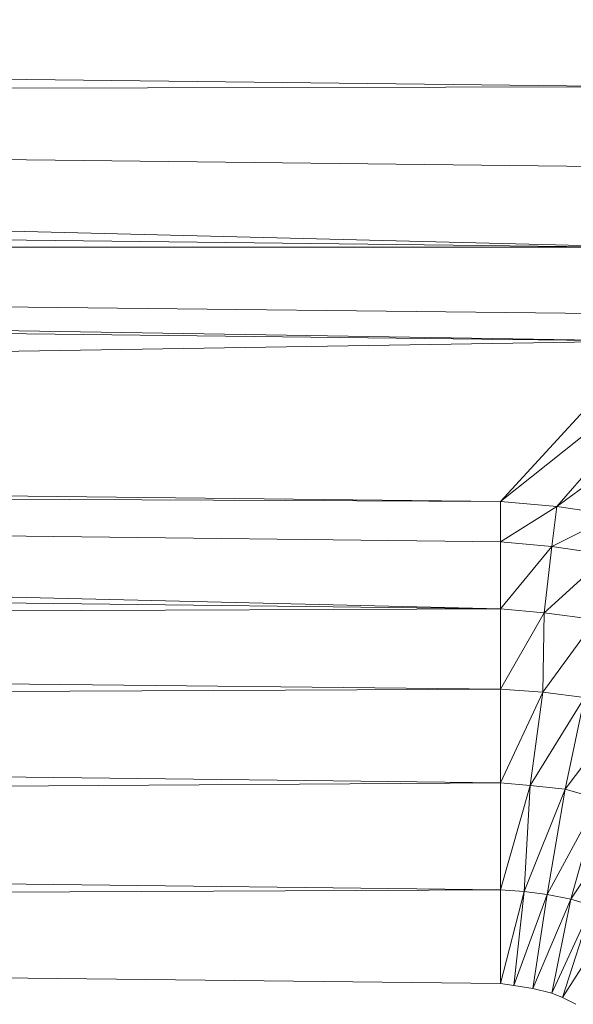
# Model space of a CAD drawing. Header units: metres. Extents: x 391.1 to 430.4, y 12.7 to 29.8.
# Tile 134 of 208: x 408.9763 to 409.0041, y 14.876 to 14.9256. Entities that reach past the tile are written whole.
import ezdxf

# ---------------------------------------------------------------- set-up
doc = ezdxf.new("R2010")
doc.units = ezdxf.units.M
doc.layers.add('A-DETL-____-MBND', color=7, linetype='Continuous', lineweight=18)

# ---------------------------------------------------------------- blocks, each defined once
blk = doc.blocks.new('Family - Plats de dutxa PS-1-153583-02_SAN_P0')
at = {"layer": 'A-DETL-____-MBND', "color": 253, "true_color": 0xaaaaaa}
for p, q in [((0.704435, 0.74189), (0.409997, 0.745261)), ((0.409997, 0.745261), (0.704435, 0.74189)), ((0.704435, 0.74189), (0.409997, 0.741216)), ((0.409997, 0.741216), (0.704435, 0.74189)), ((0.409997, 0.741216), (0.704435, 0.7338)), ((0.704435, 0.7338), (0.409997, 0.741216)), ((0.409997, 0.741216), (0.704435, 0.737845)), ((0.704435, 0.737845), (0.409997, 0.741216)), ((0.409997, 0.737171), (0.704435, 0.7338)), ((0.704435, 0.7338), (0.409997, 0.737171)), ((0.409997, 0.7338), (0.704435, 0.729081)), ((0.704435, 0.729081), (0.409997, 0.7338)), ((0.409997, 0.7338), (0.704435, 0.730429)), ((0.704435, 0.7338), (0.409997, 0.7338)), ((0.704435, 0.730429), (0.409997, 0.7338)), ((0.409997, 0.7338), (0.704435, 0.7338)), ((0.409997, 0.732452), (0.704435, 0.729081)), ((0.704435, 0.729081), (0.409997, 0.732452)), ((0.704435, 0.729081), (0.409997, 0.724362)), ((0.409997, 0.724362), (0.704435, 0.729081)), ((0.704435, 0.729081), (0.697019, 0.720991)), ((0.697019, 0.720991), (0.704435, 0.729081)), ((0.706908, 0.728879), (0.697019, 0.720991)), ((0.697019, 0.720991), (0.706908, 0.728879)), ((0.699866, 0.720754), (0.706908, 0.728879)), ((0.706908, 0.728879), (0.699866, 0.720754)), ((0.710273, 0.728393), (0.699866, 0.720754)), ((0.699866, 0.720754), (0.710273, 0.728393)), ((0.409997, 0.724362), (0.697019, 0.720991)), ((0.697019, 0.720991), (0.409997, 0.724362)), ((0.409997, 0.722339), (0.697019, 0.715598)), ((0.697019, 0.715598), (0.409997, 0.722339)), ((0.409997, 0.722339), (0.697019, 0.718969)), ((0.697019, 0.720991), (0.409997, 0.722339)), ((0.697019, 0.718969), (0.409997, 0.722339)), ((0.409997, 0.722339), (0.697019, 0.720991)), ((0.697019, 0.720991), (0.697019, 0.718969)), ((0.699866, 0.720754), (0.697019, 0.720991)), ((0.697019, 0.718969), (0.697019, 0.720991)), ((0.697019, 0.720991), (0.699866, 0.720754)), ((0.699866, 0.720754), (0.697019, 0.718969)), ((0.697019, 0.718969), (0.699866, 0.720754)), ((0.699603, 0.718728), (0.699866, 0.720754)), ((0.699866, 0.720754), (0.699603, 0.718728)), ((0.702759, 0.720304), (0.699866, 0.720754)), ((0.699866, 0.720754), (0.702759, 0.720304)), ((0.702759, 0.720304), (0.699603, 0.718728)), ((0.699603, 0.718728), (0.702759, 0.720304)), ((0.409997, 0.718969), (0.697019, 0.715598)), ((0.697019, 0.715598), (0.409997, 0.718969)), ((0.697019, 0.715598), (0.697019, 0.718969)), ((0.699603, 0.718728), (0.697019, 0.718969)), ((0.697019, 0.715598), (0.697019, 0.718969)), ((0.697019, 0.718969), (0.699603, 0.718728)), ((0.699603, 0.718728), (0.697019, 0.715598)), ((0.697019, 0.715598), (0.699603, 0.718728)), ((0.699227, 0.715387), (0.699603, 0.718728)), ((0.699603, 0.718728), (0.699227, 0.715387)), ((0.702421, 0.718315), (0.699603, 0.718728)), ((0.699603, 0.718728), (0.702421, 0.718315)), ((0.702421, 0.718315), (0.699227, 0.715387)), ((0.699227, 0.715387), (0.702421, 0.718315)), ((0.697019, 0.715598), (0.409997, 0.714444)), ((0.409997, 0.714444), (0.697019, 0.715598)), ((0.697019, 0.715598), (0.697019, 0.711553)), ((0.699227, 0.715387), (0.697019, 0.715598)), ((0.697019, 0.711553), (0.697019, 0.715598)), ((0.697019, 0.715598), (0.699227, 0.715387)), ((0.699227, 0.715387), (0.697019, 0.711553)), ((0.697019, 0.711553), (0.699227, 0.715387)), ((0.699156, 0.711395), (0.699227, 0.715387)), ((0.699227, 0.715387), (0.699156, 0.711395)), ((0.70182, 0.71505), (0.699156, 0.711395)), ((0.699156, 0.711395), (0.70182, 0.71505)), ((0.70182, 0.71505), (0.699227, 0.715387)), ((0.699227, 0.715387), (0.70182, 0.71505)), ((0.409997, 0.714444), (0.697019, 0.711553)), ((0.697019, 0.711553), (0.409997, 0.714444)), ((0.697019, 0.711553), (0.409997, 0.710205)), ((0.409997, 0.710205), (0.697019, 0.711553)), ((0.697019, 0.711553), (0.697019, 0.706834)), ((0.697019, 0.706834), (0.697019, 0.711553)), ((0.697019, 0.711553), (0.699156, 0.711395)), ((0.699156, 0.711395), (0.697019, 0.711553)), ((0.699156, 0.711395), (0.697019, 0.706834)), ((0.697019, 0.706834), (0.699156, 0.711395)), ((0.698518, 0.706692), (0.699156, 0.711395)), ((0.699156, 0.711395), (0.698518, 0.706692)), ((0.70126, 0.711132), (0.698518, 0.706692)), ((0.698518, 0.706692), (0.70126, 0.711132)), ((0.699156, 0.711395), (0.70126, 0.711132)), ((0.70126, 0.711132), (0.699156, 0.711395)), ((0.700283, 0.706505), (0.70126, 0.711132)), ((0.70126, 0.711132), (0.700283, 0.706505)), ((0.703326, 0.710569), (0.700283, 0.706505)), ((0.700283, 0.706505), (0.703326, 0.710569)), ((0.409997, 0.710205), (0.697019, 0.706834)), ((0.697019, 0.706834), (0.409997, 0.710205)), ((0.697019, 0.706834), (0.409997, 0.704811)), ((0.409997, 0.704811), (0.697019, 0.706834)), ((0.697019, 0.706834), (0.697019, 0.701441)), ((0.698518, 0.706692), (0.697019, 0.706834)), ((0.697019, 0.701441), (0.697019, 0.706834)), ((0.697019, 0.706834), (0.698518, 0.706692)), ((0.698518, 0.706692), (0.697019, 0.701441)), ((0.697019, 0.701441), (0.698518, 0.706692)), ((0.698217, 0.701357), (0.698518, 0.706692)), ((0.698518, 0.706692), (0.698217, 0.701357)), ((0.700283, 0.706505), (0.698518, 0.706692)), ((0.698518, 0.706692), (0.700283, 0.706505)), ((0.700283, 0.706505), (0.698217, 0.701357)), ((0.698217, 0.701357), (0.700283, 0.706505)), ((0.699367, 0.701205), (0.700283, 0.706505)), ((0.700283, 0.706505), (0.699367, 0.701205)), ((0.701974, 0.706017), (0.700283, 0.706505)), ((0.700283, 0.706505), (0.701974, 0.706017)), ((0.701974, 0.706017), (0.699367, 0.701205)), ((0.699367, 0.701205), (0.701974, 0.706017)), ((0.700561, 0.700966), (0.701974, 0.706017)), ((0.701974, 0.706017), (0.700561, 0.700966)), ((0.703589, 0.705529), (0.700561, 0.700966)), ((0.700561, 0.700966), (0.703589, 0.705529)), ((0.409997, 0.704811), (0.697019, 0.701441)), ((0.697019, 0.701441), (0.409997, 0.704811)), ((0.697019, 0.701441), (0.409997, 0.700092)), ((0.409997, 0.700092), (0.697019, 0.701441)), ((0.697019, 0.701441), (0.697019, 0.696721)), ((0.698217, 0.701357), (0.697019, 0.701441)), ((0.697019, 0.696721), (0.697019, 0.701441)), ((0.697019, 0.701441), (0.698217, 0.701357)), ((0.698217, 0.701357), (0.697019, 0.696721)), ((0.697019, 0.696721), (0.698217, 0.701357)), ((0.697697, 0.696631), (0.698217, 0.701357)), ((0.698217, 0.701357), (0.697697, 0.696631)), ((0.699367, 0.701205), (0.697697, 0.696631)), ((0.697697, 0.696631), (0.699367, 0.701205)), ((0.699367, 0.701205), (0.698217, 0.701357)), ((0.698217, 0.701357), (0.699367, 0.701205)), ((0.698651, 0.696479), (0.699367, 0.701205)), ((0.699367, 0.701205), (0.698651, 0.696479)), ((0.700561, 0.700966), (0.699367, 0.701205)), ((0.699367, 0.701205), (0.700561, 0.700966)), ((0.700561, 0.700966), (0.698651, 0.696479)), ((0.698651, 0.696479), (0.700561, 0.700966)), ((0.699606, 0.696241), (0.700561, 0.700966)), ((0.700561, 0.700966), (0.699606, 0.696241)), ((0.701635, 0.700646), (0.699606, 0.696241)), ((0.699606, 0.696241), (0.701635, 0.700646)), ((0.700149, 0.696024), (0.701635, 0.700646)), ((0.701635, 0.700646), (0.700149, 0.696024)), ((0.701635, 0.700646), (0.700561, 0.700966)), ((0.700561, 0.700966), (0.701635, 0.700646)), ((0.697019, 0.696721), (0.409997, 0.700092)), ((0.697019, 0.696721), (0.409997, 0.700092)), ((0.702753, 0.700099), (0.700149, 0.696024)), ((0.700149, 0.696024), (0.702753, 0.700099)), ((0.697697, 0.696631), (0.697019, 0.696721)), ((0.697697, 0.696631), (0.697019, 0.696721)), ((0.698651, 0.696479), (0.697697, 0.696631)), ((0.698651, 0.696479), (0.697697, 0.696631)), ((0.699606, 0.696241), (0.698651, 0.696479)), ((0.699606, 0.696241), (0.698651, 0.696479)), ((0.700149, 0.696024), (0.699606, 0.696241)), ((0.700149, 0.696024), (0.699606, 0.696241)), ((0.700821, 0.695677), (0.700149, 0.696024)), ((0.700821, 0.695677), (0.700149, 0.696024))]:
    blk.add_line(p, q, dxfattribs=at)
blk = doc.blocks.new('LONDR55-XX_ZZ-ARQ-CAA-M3D-Londres55_ifc-1-02_SAN_P0')
at = {"layer": 'A-DETL-____-MBND', "color": 253, "lineweight": 18, "true_color": 0xaaaaaa}
blk.add_blockref('Family - Plats de dutxa PS-1-153583-02_SAN_P0', (408.303442, 14.180351), dxfattribs=at)

msp = doc.modelspace()

# ---------------------------------------------------------------- block references
at = {"lineweight": 5}
msp.add_blockref('LONDR55-XX_ZZ-ARQ-CAA-M3D-Londres55_ifc-1-02_SAN_P0', (0, 0), dxfattribs=at)

doc.saveas('drawing.dxf')
